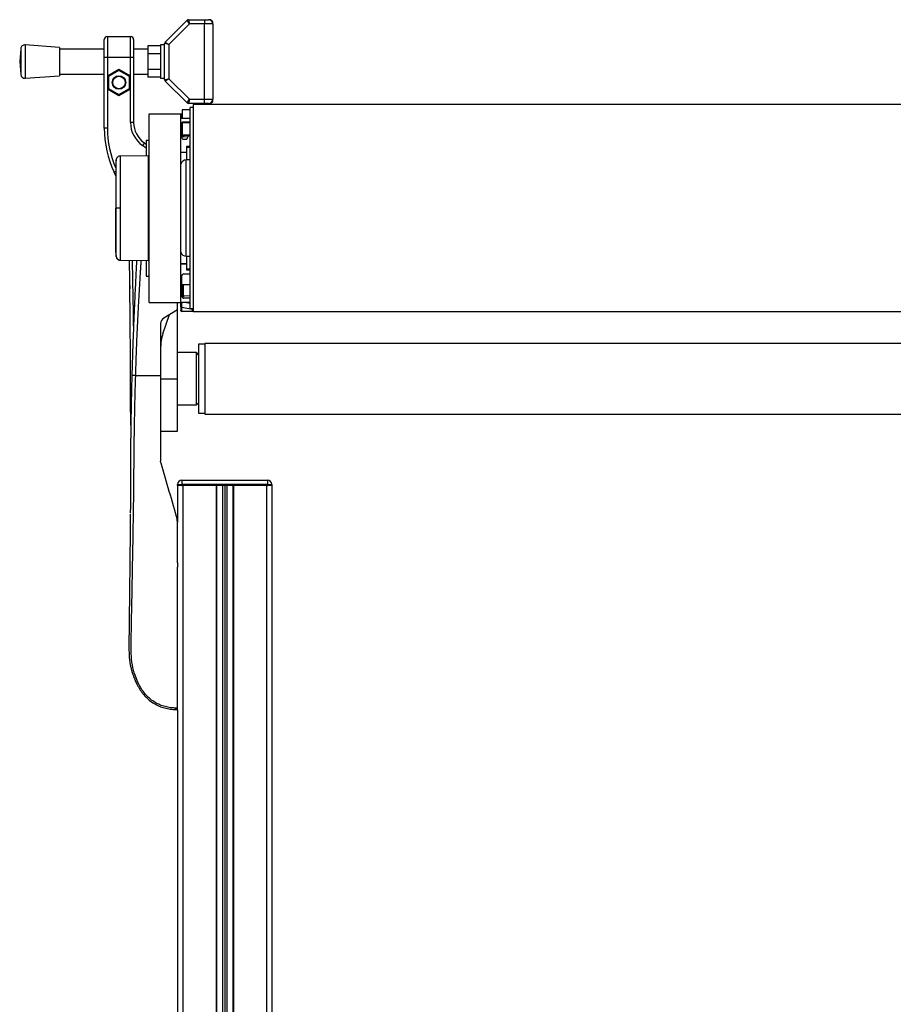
# Model space of a CAD drawing. Header units: millimetres. Extents: x 0 to 420, y 0 to 297.
# Tile 59 of 62: x 284 to 310, y 217 to 247. Entities that reach past the tile are written whole.
import ezdxf

# ---------------------------------------------------------------- set-up
doc = ezdxf.new("R2010")
doc.units = ezdxf.units.MM

msp = doc.modelspace()

# ---------------------------------------------------------------- linework, layer by layer
at = {"color": 7, "linetype": 'Continuous', "lineweight": 25}
for p, q in [((288.11095, 245.92139), (288.76637, 246.57681)), ((288.83694, 246.46937), (288.76637, 246.57681)), ((288.81087, 246.59524), (288.83694, 246.46937)), ((288.81087, 246.59524), (289.28828, 246.59524)), ((289.28828, 246.59524), (289.28828, 246.46937)), ((289.28828, 246.59524), (289.41415, 246.59524)), ((289.47709, 246.59524), (289.41415, 246.59524)), ((289.54002, 246.53231), (289.47709, 246.59524)), ((289.54002, 246.46937), (289.54002, 246.53231)), ((288.83694, 246.46937), (288.21838, 245.85082)), ((289.28828, 246.46937), (288.83694, 246.46937)), ((289.28828, 244.20371), (289.28828, 246.46937)), ((289.54002, 246.46937), (289.28828, 246.46937)), ((289.54002, 246.46937), (289.54002, 244.20371)), ((286.28063, 245.46241), (286.28063, 245.99736)), ((286.37503, 246.09176), (286.37503, 245.46241)), ((286.37503, 246.09176), (287.06732, 246.09176)), ((287.06732, 245.46241), (287.06732, 246.09176)), ((287.16172, 245.99736), (287.16172, 245.46241)), ((283.76586, 245.72409), (283.73629, 245.33654)), ((283.76586, 245.72409), (283.76586, 244.94899)), ((284.93206, 245.76135), (283.90094, 245.84002)), ((283.90094, 245.84002), (283.90094, 244.83306)), ((284.93206, 245.76135), (284.93206, 244.91173)), ((286.28063, 245.71415), (284.93206, 245.71415)), ((287.58903, 245.71415), (287.16172, 245.71415)), ((287.96664, 245.8089), (287.58903, 245.8089)), ((287.58903, 245.8089), (287.58903, 245.57272)), ((288.09251, 245.84002), (287.96664, 245.84002)), ((287.96664, 245.84002), (287.96664, 244.83306)), ((288.21838, 245.85082), (288.09251, 245.87689)), ((288.09251, 244.79619), (288.09251, 245.87689)), ((288.11095, 245.92139), (288.21838, 245.85082)), ((288.21838, 245.85082), (288.21838, 244.82226)), ((286.28063, 243.33922), (286.28063, 245.46241)), ((286.37503, 245.46241), (286.28063, 245.46241)), ((286.37503, 245.46241), (286.37503, 244.90704)), ((287.06732, 245.46241), (286.37503, 245.46241)), ((287.16172, 245.46241), (287.06732, 245.46241)), ((287.06732, 244.90704), (287.06732, 245.46241)), ((287.16172, 245.46241), (287.16172, 243.50835)), ((287.96664, 245.57272), (287.58903, 245.57272)), ((287.58903, 245.57272), (287.58903, 245.10036)), ((283.73629, 245.33654), (283.76586, 244.94899)), ((286.37503, 244.90704), (286.72118, 245.10688)), ((286.72118, 245.07055), (286.4065, 244.88887)), ((286.72118, 245.10688), (287.06732, 244.90704)), ((286.72118, 245.10688), (286.72118, 245.07055)), ((287.03585, 244.88887), (286.72118, 245.07055)), ((287.96664, 245.10036), (287.58903, 245.10036)), ((287.58903, 245.10036), (287.58903, 244.86418)), ((283.90094, 244.83306), (284.93206, 244.91173)), ((284.93206, 244.95893), (286.28063, 244.95893)), ((286.37503, 244.90704), (286.37503, 244.50734)), ((286.37503, 244.90704), (286.4065, 244.88887)), ((286.4065, 244.88887), (286.4065, 244.52551)), ((287.06732, 244.90704), (287.03585, 244.88887)), ((287.03585, 244.52551), (287.03585, 244.88887)), ((287.06732, 244.50734), (287.06732, 244.90704)), ((287.16172, 244.95893), (287.58903, 244.95893)), ((287.96664, 244.86418), (287.58903, 244.86418)), ((287.96664, 244.83306), (288.09251, 244.83306)), ((288.09251, 244.79619), (288.21838, 244.82226)), ((288.21838, 244.82226), (288.11095, 244.75169)), ((288.21838, 244.82226), (288.83694, 244.20371)), ((286.4065, 244.52551), (286.37503, 244.50734)), ((286.37503, 244.50734), (286.37503, 243.33922)), ((286.72118, 244.3075), (286.37503, 244.50734)), ((286.4065, 244.52551), (286.72118, 244.34383)), ((286.72118, 244.34383), (287.03585, 244.52551)), ((287.06732, 244.50734), (286.72118, 244.3075)), ((287.03585, 244.52551), (287.06732, 244.50734)), ((287.06732, 243.50835), (287.06732, 244.50734)), ((288.76637, 244.09627), (288.11095, 244.75169)), ((286.72118, 244.34383), (286.72118, 244.3075)), ((288.76637, 244.09627), (288.83694, 244.20371)), ((288.83694, 244.20371), (288.81087, 244.07784)), ((288.83694, 244.20371), (289.28828, 244.20371)), ((289.28828, 244.07784), (289.28828, 244.20371)), ((289.28828, 244.20371), (289.54002, 244.20371)), ((289.54002, 244.14077), (289.54002, 244.20371)), ((288.62496, 243.88903), (288.62496, 243.63729)), ((288.86097, 243.88903), (288.62496, 243.88903)), ((289.28828, 244.07784), (288.81087, 244.07784)), ((288.95537, 243.95197), (288.86097, 243.95197)), ((288.86097, 239.25578), (288.86097, 243.95197)), ((326.71645, 244.04637), (288.95537, 244.04637)), ((288.95537, 244.04637), (288.95537, 237.81579)), ((289.41415, 244.07784), (289.28828, 244.07784)), ((289.41415, 244.07784), (289.47709, 244.07784)), ((289.47709, 244.07784), (289.54002, 244.14077)), ((287.63374, 238.099), (287.63374, 243.76316)), ((287.63374, 243.76316), (288.57776, 243.76316)), ((288.57776, 238.099), (288.57776, 243.76316)), ((288.60978, 243.73114), (288.57776, 243.73114)), ((288.60978, 243.64417), (288.6061, 243.63084)), ((288.62496, 243.76234), (288.60978, 243.7626)), ((288.60978, 243.64417), (288.60978, 243.73114)), ((288.60978, 243.73114), (288.62496, 243.73088)), ((288.62496, 243.63729), (288.86097, 243.63729)), ((288.6407, 243.63729), (288.86097, 243.63729)), ((286.37503, 243.33922), (286.28063, 243.33922)), ((287.16172, 243.50835), (287.06732, 243.50835)), ((288.60294, 243.47995), (288.60294, 243.06458)), ((288.62496, 243.49883), (288.62496, 243.13381)), ((288.86097, 243.49883), (288.62496, 243.49883)), ((288.62811, 243.51079), (288.62811, 243.49883)), ((288.86097, 243.51142), (288.63441, 243.51142)), ((288.6604, 243.49883), (288.6604, 243.51142)), ((288.62496, 243.14178), (288.60294, 243.14178)), ((288.60978, 243.03604), (288.60978, 243.102)), ((288.62496, 243.13381), (288.86097, 243.13381)), ((288.6604, 243.10832), (288.6604, 243.13381)), ((288.83241, 243.11228), (288.6604, 243.10832)), ((288.66068, 243.07755), (288.79443, 243.08063)), ((288.66587, 243.00165), (288.73828, 243.00165)), ((287.48377, 242.88971), (287.42962, 242.81238)), ((287.53933, 242.73555), (287.42962, 242.81238)), ((287.48377, 242.88971), (287.53933, 242.8508)), ((287.53933, 242.97647), (287.63374, 242.97647)), ((287.53933, 242.97647), (287.53933, 242.50364)), ((288.86097, 242.78137), (288.75398, 242.78137)), ((288.75398, 242.78137), (288.75398, 242.6083)), ((288.86097, 242.7562), (288.75398, 242.7562)), ((287.60227, 242.50419), (286.75943, 242.49683)), ((287.60227, 242.50419), (287.60227, 239.35798)), ((287.63374, 242.47299), (287.60227, 242.47354)), ((288.75398, 242.6083), (288.57776, 242.6083)), ((288.75398, 242.59886), (288.57776, 242.59886)), ((288.60978, 242.59886), (288.60978, 242.6083)), ((288.75398, 242.6083), (288.75398, 242.37859)), ((288.86097, 242.37859), (288.74559, 242.37859)), ((288.74559, 241.7378), (288.74559, 242.37859)), ((286.62667, 242.03323), (286.57546, 242.00935)), ((286.62677, 241.8993), (286.57546, 242.00935)), ((288.74559, 239.48357), (288.74559, 241.7378)), ((286.63543, 240.93108), (286.62677, 240.93108)), ((288.74559, 239.48357), (288.86097, 239.48357)), ((288.75398, 239.48357), (288.75398, 239.25386)), ((286.75943, 239.36533), (287.60227, 239.35798)), ((287.53933, 239.35853), (287.53933, 238.88569)), ((287.60227, 239.38862), (287.63374, 239.38917)), ((288.57776, 239.2633), (288.75398, 239.2633)), ((288.57776, 239.25386), (288.75398, 239.25386)), ((288.60978, 239.25386), (288.60978, 239.2633)), ((288.67217, 239.2633), (288.67217, 239.25386)), ((288.75398, 239.25386), (288.75398, 239.08079)), ((288.86097, 237.9102), (288.86097, 239.25578)), ((287.53933, 238.88569), (287.63374, 238.88569)), ((288.60923, 238.28781), (288.60923, 238.89198)), ((288.67217, 238.95492), (288.86097, 238.95492)), ((288.75398, 239.10596), (288.86097, 239.10596)), ((288.75398, 239.08079), (288.86097, 239.08079)), ((287.04715, 238.60554), (287.04825, 238.50808)), ((288.60923, 238.63395), (288.86097, 238.63395)), ((288.62811, 238.63395), (288.62811, 238.25717)), ((288.6604, 238.28794), (288.6604, 238.63395)), ((288.62811, 238.25717), (288.61719, 238.25717)), ((288.86097, 238.2932), (288.6604, 238.28794)), ((287.63374, 238.099), (288.57776, 238.099)), ((288.48336, 237.87873), (288.48336, 238.099)), ((288.57776, 237.9633), (288.57776, 238.099)), ((288.57776, 237.9633), (288.57776, 237.86107)), ((288.60813, 237.95549), (288.92501, 237.88937)), ((288.60813, 237.83032), (288.60813, 237.95549)), ((288.63456, 238.23734), (288.63495, 238.23758)), ((288.86097, 238.099), (288.6407, 238.099)), ((288.66168, 238.22575), (288.86097, 238.23097)), ((288.86097, 238.22487), (288.67217, 238.22487)), ((288.86097, 238.06583), (288.702, 238.099)), ((288.04259, 237.1576), (288.24063, 237.73274)), ((288.48336, 237.87873), (288.06551, 237.62741)), ((288.47797, 237.87549), (288.48336, 237.87558)), ((288.48336, 237.87873), (288.48336, 237.87558)), ((288.48336, 235.80187), (288.48336, 237.87558)), ((288.57776, 237.86107), (288.57776, 237.8601)), ((288.60978, 237.83031), (288.60813, 237.83032)), ((288.60978, 237.82864), (288.95537, 237.83467)), ((288.86097, 237.9102), (288.95537, 237.9102)), ((288.92501, 237.88937), (288.92501, 237.87847)), ((288.9405, 237.83657), (288.95537, 237.83694)), ((326.71645, 237.81579), (288.95537, 237.81579)), ((287.97402, 237.46562), (287.97402, 235.89627)), ((289.30152, 236.8403), (289.11271, 236.8403)), ((289.11271, 236.8403), (289.11271, 234.76344)), ((326.37031, 236.86233), (289.30152, 236.86233)), ((289.30152, 236.86233), (289.30152, 234.74141)), ((289.04978, 236.58856), (288.48336, 236.58856)), ((289.11271, 236.52562), (289.04978, 236.58856)), ((289.04978, 235.47844), (289.04978, 236.58856)), ((287.22353, 235.89627), (287.97402, 235.89627)), ((287.97402, 235.80187), (288.48336, 235.80187)), ((288.48336, 234.22849), (288.48336, 235.80187)), ((289.04978, 235.01518), (289.04978, 235.47844)), ((288.48336, 235.01518), (289.04978, 235.01518)), ((289.04978, 235.01518), (289.11271, 235.07811)), ((289.11271, 234.76344), (289.30152, 234.76344)), ((289.30152, 234.74141), (326.37031, 234.74141)), ((287.97402, 234.22849), (288.48336, 234.22849)), ((287.98133, 233.27306), (287.97402, 233.32511)), ((288.48282, 232.59218), (288.48282, 232.62364)), ((288.48282, 232.62364), (288.60869, 232.62364)), ((288.60869, 232.74952), (291.18903, 232.74952)), ((288.60869, 232.74952), (288.60869, 232.62364)), ((288.60869, 232.62364), (288.60869, 232.59218)), ((291.18903, 232.62364), (288.60869, 232.62364)), ((291.18903, 232.74952), (291.18903, 232.62364)), ((291.18903, 232.59218), (291.18903, 232.62364)), ((291.18903, 232.62364), (291.3149, 232.62364)), ((291.3149, 232.62364), (291.3149, 232.59218)), ((288.60869, 232.59218), (288.48282, 232.59218)), ((288.48336, 232.59218), (288.48336, 231.48907)), ((291.18903, 232.59218), (288.60869, 232.59218)), ((288.60869, 232.59218), (288.6407, 232.59218)), ((288.6407, 232.59218), (288.6407, 194.8311)), ((289.63822, 232.59218), (289.63822, 194.8311)), ((289.65395, 232.59218), (289.65395, 194.8311)), ((289.83647, 232.59218), (289.83647, 194.8311)), ((289.8994, 232.59218), (289.8994, 194.8311)), ((289.96234, 232.59218), (289.96234, 194.8311)), ((290.14485, 232.59218), (290.14485, 194.8311)), ((290.16058, 232.59218), (290.16058, 194.8311)), ((291.1581, 232.59218), (291.1581, 194.8311)), ((291.1581, 232.59218), (291.18903, 232.59218)), ((291.3149, 232.59218), (291.18903, 232.59218)), ((291.3149, 232.59218), (291.31544, 232.59218)), ((291.31544, 232.59218), (291.31544, 197.66318)), ((288.48336, 231.47806), (288.47117, 231.56479)), ((288.48336, 230.27245), (288.48336, 230.13674)), ((288.48336, 230.27245), (288.48336, 230.13674)), ((288.48336, 225.8471), (288.48336, 194.8311))]:
    msp.add_line(p, q, dxfattribs=at)
at = {"color": 7, "linetype": 'Continuous', "lineweight": 25, "flags": 128}
for points in [[(286.7595, 240.93112), (286.73673, 240.93112), (286.71476, 240.93111), (286.6943, 240.9311), (286.67603, 240.9311), (286.66055, 240.93109), (286.64838, 240.93109), (286.63991, 240.93108), (286.63543, 240.93108)], [(287.05164, 238.18115), (287.05166, 238.18115), (287.05169, 238.18115)], [(287.05169, 230.65344), (287.05167, 230.65344), (287.05164, 230.65344)]]:
    msp.add_lwpolyline(points, dxfattribs=at)
at = {"color": 7, "linetype": 'Continuous', "lineweight": 25}
for radius in [0.20454, 0.18881]:
    msp.add_circle((286.72118, 244.70719), radius, dxfattribs=at)
for centre, radius, start, end in [((288.81087, 246.53231), 0.06294, 90, 135), ((289.41415, 246.46937), 0.12587, 0, 90), ((286.37503, 245.99736), 0.0944, 90, 180), ((287.06732, 245.99736), 0.0944, 0, 90), ((283.89137, 245.71452), 0.12587, 85.637086, 175.637086), ((288.15545, 245.87689), 0.06294, 135, 180), ((283.89137, 244.95856), 0.12587, 184.362914, 274.362914), ((288.15545, 244.79619), 0.06294, 180, 225), ((289.41415, 244.20371), 0.12587, 270, 0), ((288.81087, 244.14077), 0.06294, 225, 270), ((288.60923, 243.73114), 0.03147, 89, 180), ((288.6407, 243.47995), 0.15734, 90, 113.578178), ((288.15893, 243.74687), 0.45113, 358.001617, 1.998383), ((288.65903, 243.60499), 0.06294, 122.770394, 141.494426), ((290.24939, 245.70384), 2.6326, 231.478382, 231.766746), ((289.42739, 243.33922), 3.14676, 180, 205), ((289.42739, 243.33922), 3.05235, 180, 203.300968), ((287.91694, 243.50835), 0.84962, 180, 235), ((287.91694, 243.50835), 0.75522, 180, 235), ((288.63441, 243.47995), 0.03147, 90, 180), ((288.66587, 243.06458), 0.06294, 180, 270), ((289.21749, 242.3298), 0.98264, 126.357457, 128.202288), ((289.34507, 243.09904), 0.68473, 179.22369, 181.798715), ((288.73828, 243.03311), 0.03147, 270, 348.463041), ((288.89244, 243.00165), 0.12587, 104.477512, 168.463041), ((288.74559, 242.20447), 0.17412, 90, 164.548307), ((286.76037, 239.49743), 0.12571, 186.179486, 269.585698), ((288.74559, 239.65769), 0.17412, 195.451693, 270), ((288.67217, 238.89198), 0.06294, 90, 180), ((288.67217, 238.28781), 0.06294, 180, 270), ((288.65926, 238.25681), 0.03115, 87.897265, 179.338363), ((288.65958, 238.25717), 0.03147, 180, 221.691252), ((288.60033, 238.25625), 0.06792, 333.416165, 27.816112), ((288.6407, 238.25634), 0.15734, 246.421822, 270), ((288.60124, 237.99163), 0.03679, 230.353364, 280.798926), ((288.60923, 237.8601), 0.03147, 180, 271), ((288.9319, 237.85323), 0.03679, 50.353364, 100.798926), ((288.9319, 237.84233), 0.03679, 50.353364, 100.798926), ((288.16282, 237.46562), 0.18881, 121.024609, 180), ((289.23272, 236.7478), 1.2587, 161, 180), ((288.60869, 232.62364), 0.12587, 90, 180), ((291.18903, 232.62364), 0.12587, 0, 90)]:
    msp.add_arc(centre, radius, start, end, dxfattribs=at)
for centre, major_axis, ratio, start_param, end_param in [((288.65903, 243.14187), (-0.00523, 0.06414), 0.9778629, 2.15962136, 3.08454858), ((288.65958, 243.14187), (-0.0018, 0.03352), 0.93727328, 2.18550168, 3.1104289), ((288.60923, 238.11607), (0.00643, 0.64157), 0.00082193, 4.45942285, 4.69062635), ((266.99538, 240.5986), (77.24991, 0.5674), 0.03946155, 4.99568318, 5.00014541), ((288.60923, 240.97587), (-0.00055, 3.14723), 0.00001526, 3.14159292, 3.1741129), ((288.92391, 238.0504), (-0.00643, 0.64425), 0.0008151, 1.79017434, 1.82342093)]:
    msp.add_ellipse(centre, major_axis=major_axis, ratio=ratio, start_param=start_param, end_param=end_param, dxfattribs=at)
for points, knots in [([(288.60294, 243.14178), (288.60319, 243.13481), (288.60367, 243.12123), (288.60778, 243.10829), (288.60978, 243.102)], [0, 0, 0, 0, 0.513651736, 1, 1, 1, 1]), ([(288.63495, 243.12116), (288.63279, 243.1243), (288.63007, 243.12824), (288.62949, 243.13287), (288.62937, 243.13381)], [0, 0, 0, 0, 0.79688354, 1, 1, 1, 1]), ([(286.63556, 242.3857), (286.63371, 242.36727), (286.63003, 242.33046), (286.62786, 242.29354), (286.62677, 242.2751)], [0, 0, 0, 0, 0.50056851, 1, 1, 1, 1]), ([(286.75888, 242.49595), (286.74438, 242.49465), (286.71736, 242.49222), (286.68447, 242.47296), (286.66186, 242.45078), (286.64776, 242.42842), (286.63996, 242.40846), (286.63626, 242.39255), (286.63539, 242.38359), (286.63505, 242.38004)], [0, 0, 0, 0, 0.23161094, 0.43175805, 0.59816768, 0.7386349, 0.85377264, 0.94214638, 1, 1, 1, 1]), ([(286.75947, 242.49242), (286.75948, 242.49343), (286.75949, 242.49676), (286.75948, 242.46242), (286.75944, 242.38701), (286.75954, 242.26626), (286.75945, 242.10699), (286.75947, 241.91575), (286.75952, 241.69474), (286.75944, 241.45415), (286.75945, 241.19647), (286.75948, 241.02041), (286.7595, 240.93112)], [0, 0, 0, 0, 0.04290957, 0.14126751, 0.24708022, 0.35596148, 0.46177303, 0.57065306, 0.67646428, 0.78534406, 0.89113857, 1, 1, 1, 1]), ([(286.62677, 242.26785), (286.62677, 242.26905), (286.62677, 242.27245), (286.62677, 242.21524), (286.62677, 242.10049), (286.62677, 241.9346), (286.62677, 241.72427), (286.62677, 241.48015), (286.62677, 241.21184), (286.62677, 241.0246), (286.62677, 240.93108)], [0, 0, 0, 0, 0.07180829, 0.20466384, 0.33672462, 0.46947832, 0.6020078, 0.7343695, 0.86733844, 1, 1, 1, 1]), ([(286.63543, 240.93108), (286.63544, 241.01277), (286.63544, 241.17614), (286.63536, 241.41438), (286.63543, 241.63865), (286.63541, 241.84322), (286.63541, 242.02143), (286.63546, 242.16918), (286.63541, 242.28163), (286.6354, 242.352), (286.63543, 242.3839), (286.63541, 242.38094), (286.63541, 242.38003)], [0, 0, 0, 0, 0.10740972, 0.21482222, 0.32223596, 0.42964854, 0.53707435, 0.64449857, 0.75192392, 0.85935037, 0.95662987, 1, 1, 1, 1]), ([(286.62677, 239.59431), (286.62677, 239.59311), (286.62677, 239.58971), (286.62677, 239.64692), (286.62677, 239.76168), (286.62677, 239.92756), (286.62677, 240.13789), (286.62677, 240.38202), (286.62677, 240.65032), (286.62677, 240.83757), (286.62677, 240.93108)], [0, 0, 0, 0, 0.07182898, 0.20468157, 0.3367394, 0.46949014, 0.60201668, 0.73437542, 0.8673414, 1, 1, 1, 1]), ([(286.63541, 239.48216), (286.63541, 239.48119), (286.63543, 239.47814), (286.6354, 239.51012), (286.63541, 239.58054), (286.63546, 239.69298), (286.63541, 239.84073), (286.63541, 240.01894), (286.63543, 240.22352), (286.63536, 240.44778), (286.63544, 240.68602), (286.63544, 240.8494), (286.63543, 240.93108)], [0, 0, 0, 0, 0.04519697, 0.14229069, 0.24951199, 0.35673221, 0.46395128, 0.57117195, 0.6783794, 0.78558802, 0.8927954, 1, 1, 1, 1]), ([(286.7595, 240.93112), (286.75948, 240.84435), (286.75945, 240.66828), (286.75944, 240.41276), (286.75951, 240.16969), (286.75947, 239.95033), (286.75945, 239.7569), (286.75954, 239.59856), (286.75944, 239.47614), (286.75948, 239.40071), (286.75949, 239.36572), (286.75948, 239.36894), (286.75947, 239.36997)], [0, 0, 0, 0, 0.1058464, 0.21476226, 0.32060969, 0.42952668, 0.53537443, 0.64429166, 0.75014055, 0.85905906, 0.95517315, 1, 1, 1, 1]), ([(286.62677, 239.58706), (286.62786, 239.56862), (286.63003, 239.5317), (286.63371, 239.49489), (286.63556, 239.47646)], [0, 0, 0, 0, 0.49937363, 1, 1, 1, 1]), ([(286.63507, 239.48214), (286.63515, 239.48104), (286.6355, 239.47593), (286.63844, 239.45694), (286.65037, 239.4251), (286.68013, 239.39106), (286.71891, 239.36903), (286.74654, 239.36737), (286.75904, 239.36663)], [0, 0, 0, 0, 0.01847736, 0.08582144, 0.30546512, 0.55831355, 0.80021053, 1, 1, 1, 1]), ([(287.0775, 234.41172), (287.07648, 234.48476), (287.07431, 234.64109), (287.07186, 234.86936), (287.0699, 235.09714), (287.06853, 235.31392), (287.06765, 235.52985), (287.06723, 235.74555), (287.06766, 236.15153), (287.0646, 236.75007), (287.05798, 237.54306), (287.05056, 238.2968), (287.04405, 238.90557), (287.04007, 239.24907), (287.03868, 239.36844)], [0, 0, 0, 0, 0.04516512, 0.09666898, 0.14138508, 0.18606925, 0.2304044, 0.27417556, 0.31828724, 0.47847635, 0.6372494, 0.79477915, 0.92868383, 1, 1, 1, 1]), ([(287.25143, 239.36596), (287.25007, 239.34028), (287.24718, 239.28556), (287.2427, 239.19965), (287.23582, 239.06678), (287.22661, 238.88554), (287.21581, 238.66715), (287.20357, 238.41247), (287.1912, 238.14513), (287.17779, 237.84164), (287.1613, 237.45002), (287.14256, 236.96493), (287.12368, 236.41731), (287.11352, 236.06676), (287.10868, 235.89976)], [0, 0, 0, 0, 0.02224341, 0.04738336, 0.07438917, 0.137295, 0.20431867, 0.26347324, 0.35778466, 0.43574822, 0.52617276, 0.69673318, 0.85553396, 1, 1, 1, 1]), ([(287.11701, 239.36221), (287.11777, 239.32288), (287.12432, 238.98255), (287.13677, 238.29999), (287.14935, 237.63785), (287.15431, 237.283), (287.15457, 237.26446)], [0, 0, 0, 0, 0.05639204, 0.48799387, 0.97323851, 1, 1, 1, 1]), ([(287.22353, 235.89627), (287.22861, 236.06596), (287.23893, 236.41107), (287.25938, 236.93722), (287.28335, 237.47262), (287.3096, 237.98806), (287.33692, 238.47716), (287.35783, 238.82681), (287.37234, 239.06131), (287.37992, 239.18213), (287.38636, 239.28375), (287.3903, 239.34509), (287.39161, 239.36538)], [0, 0, 0, 0, 0.146623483, 0.298213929, 0.454778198, 0.609511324, 0.743986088, 0.87787372, 0.91205608, 0.946910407, 0.982436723, 1, 1, 1, 1]), ([(288.60813, 237.83032), (288.60508, 237.83068), (288.599, 237.8314), (288.59096, 237.83555), (288.58417, 237.84167), (288.5791, 237.8503), (288.57777, 237.85721), (288.57776, 237.861), (288.57776, 237.86107)], [0, 0, 0, 0, 0.16794276, 0.33530291, 0.51644874, 0.7333953, 0.99473785, 1, 1, 1, 1]), ([(288.92501, 237.87847), (288.92566, 237.87102), (288.92699, 237.85576), (288.93593, 237.84306), (288.9405, 237.83657)], [0, 0, 0, 0, 0.48856925, 1, 1, 1, 1]), ([(287.10868, 235.89976), (287.10463, 235.74742), (287.09662, 235.44623), (287.08713, 235.00596), (287.07952, 234.57937), (287.07361, 234.15016), (287.0696, 233.72408), (287.06723, 233.29044), (287.06768, 232.81223), (287.06595, 232.30592), (287.06312, 231.94243), (287.06181, 231.77434)], [0, 0, 0, 0, 0.10830801, 0.21413698, 0.31877875, 0.42084174, 0.53067931, 0.63329202, 0.73911159, 0.87935992, 1, 1, 1, 1]), ([(288.48336, 225.90245), (288.42753, 225.90383), (288.31655, 225.90659), (288.15149, 225.9339), (287.99152, 225.98112), (287.84008, 226.0509), (287.70092, 226.14209), (287.57681, 226.25197), (287.46855, 226.37744), (287.34525, 226.55987), (287.22818, 226.81001), (287.13032, 227.12435), (287.08677, 227.45224), (287.08601, 227.97056), (287.10259, 228.68224), (287.11913, 229.58919), (287.13718, 230.53489), (287.15412, 231.5187), (287.17003, 232.53387), (287.1735, 233.33511), (287.18092, 233.92627), (287.18692, 234.31517), (287.19413, 234.70453), (287.20256, 235.09615), (287.21213, 235.49264), (287.21972, 235.76145), (287.22353, 235.89627)], [0, 0, 0, 0, 0.01540227, 0.03061858, 0.04589778, 0.0611515, 0.07635239, 0.09167591, 0.1069667, 0.12239636, 0.15311965, 0.18413953, 0.21464534, 0.24575549, 0.32956556, 0.41290917, 0.49608211, 0.58959241, 0.68386766, 0.7780859, 0.81510034, 0.85211963, 0.88910287, 0.92601797, 0.9628961, 1, 1, 1, 1]), ([(287.22353, 235.89627), (287.20871, 235.89669), (287.17799, 235.89756), (287.13965, 235.89869), (287.1135, 235.89952), (287.11025, 235.89968), (287.10868, 235.89976)], [0, 0, 0, 0, 0.24120147, 0.5, 0.75879853, 1, 1, 1, 1]), ([(287.97402, 235.89627), (287.97402, 235.78843), (287.97402, 235.5726), (287.97402, 235.14235), (287.97402, 234.60793), (287.97402, 233.96997), (287.97402, 233.54006), (287.97402, 233.32511)], [0, 0, 0, 0, 0.12264871, 0.2454767, 0.49573627, 0.74787131, 1, 1, 1, 1]), ([(287.98133, 233.27306), (288.06216, 232.99119), (288.22408, 232.42651), (288.38872, 231.85234), (288.47117, 231.56479)], [0, 0, 0, 0, 0.49918594, 1, 1, 1, 1]), ([(287.06152, 231.73403), (287.0614, 231.71683), (287.05989, 231.50274), (287.05594, 231.09056), (287.05002, 230.48565), (287.04336, 229.86874), (287.0362, 229.24236), (287.02988, 228.71713), (287.02454, 228.29875), (287.02078, 227.99622), (287.02007, 227.70652), (287.0266, 227.42182), (287.06016, 227.19197), (287.10462, 227.02408), (287.13611, 226.92106), (287.17441, 226.81313), (287.22066, 226.70069), (287.27297, 226.59402), (287.32567, 226.50164), (287.37353, 226.42728), (287.42454, 226.35712), (287.47866, 226.29101), (287.55643, 226.20717), (287.66581, 226.11056), (287.81193, 226.01498), (287.96974, 225.94221), (288.13483, 225.89278), (288.30667, 225.86321), (288.42372, 225.85984), (288.48336, 225.85812)], [0, 0, 0, 0, 0.007761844, 0.096585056, 0.184395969, 0.278046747, 0.371591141, 0.463994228, 0.513356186, 0.559926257, 0.600645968, 0.6446866, 0.689307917, 0.705802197, 0.723664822, 0.738285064, 0.757878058, 0.778897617, 0.792168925, 0.806090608, 0.818910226, 0.831359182, 0.844626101, 0.870393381, 0.896675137, 0.922464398, 0.947662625, 0.973330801, 1, 1, 1, 1]), ([(287.08051, 231.76832), (287.07774, 231.76916), (287.07219, 231.77084), (287.06641, 231.77384), (287.06262, 231.77704), (287.06217, 231.77925), (287.06194, 231.78036)], [0, 0, 0, 0, 0.24999996, 0.49999994, 0.74999996, 1, 1, 1, 1]), ([(288.48336, 230.27245), (288.48336, 230.47354), (288.48336, 230.8762), (288.48336, 231.27728), (288.48336, 231.47806)], [0, 0, 0, 0, 0.49941172, 1, 1, 1, 1]), ([(288.48336, 225.90245), (288.48336, 226.18354), (288.48336, 226.74642), (288.48336, 227.60823), (288.48336, 228.48448), (288.48336, 229.32985), (288.48336, 229.8823), (288.48336, 230.13674)], [0, 0, 0, 0, 0.2041389, 0.40877747, 0.6153735, 0.8228525, 1, 1, 1, 1]), ([(288.48336, 225.85812), (288.45701, 225.85813), (288.42617, 225.85814), (288.39568, 225.86238), (288.39123, 225.863)], [0, 0, 0, 0, 0.85428994, 1, 1, 1, 1]), ([(288.48336, 225.85812), (288.48336, 225.85873), (288.48336, 225.85995), (288.48336, 225.86958), (288.48336, 225.88381), (288.48336, 225.89622), (288.48336, 225.90245)], [0, 0, 0, 0, 0.24967543, 0.49939281, 0.74914799, 1, 1, 1, 1])]:
    msp.add_open_spline(points, degree=3, knots=knots, dxfattribs=at)

doc.saveas('drawing.dxf')
